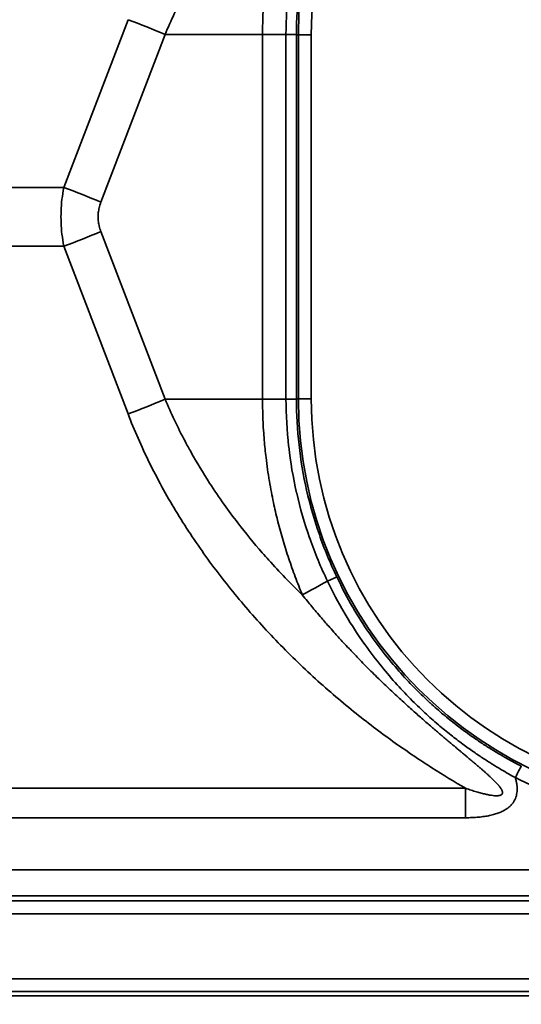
# Model space of a CAD drawing. Header units: millimetres. Extents: x 100 to 2070, y 30 to 1455.
# Tile 74 of 79: x 1327 to 1346, y 847 to 885. Entities that reach past the tile are written whole.
import ezdxf

# ---------------------------------------------------------------- set-up
doc = ezdxf.new("R2010")
doc.units = ezdxf.units.MM
doc.header["$LTSCALE"] = 5
doc.layers.add('Bemaßung (ISO)', color=7, linetype='Continuous', lineweight=25)
doc.layers.add('Sichtbar schmal (ISO)', color=7, linetype='Continuous', lineweight=35)
doc.styles.add('Notiztext (ISO)', font='verdana.ttf')
doc.dimstyles.new('wedi USA', dxfattribs={"dimscale": 5, "dimtxt": 2.5, "dimasz": 4, "dimexe": 2, "dimexo": 0.8, "dimgap": 0.3, "dimtad": 1, "dimdec": 1, "dimrnd": 1e-08, "dimtxsty": 'Notiztext (ISO)', "dimcen": 0.09, "dimclrd": 7, "dimclre": 7, "dimclrt": 256, "dimadec": 0, "dimazin": 2, "dimtfac": 0.6, "dimtmove": 0, "dimatfit": 3, "dimfxl": 1, "dimtolj": 1, "dimlwd": -1, "dimlwe": -1, "dimarcsym": 0})

# ---------------------------------------------------------------- blocks, each defined once
blk = doc.blocks.new('*D106')
at = {"layer": 'Bemaßung (ISO)', "color": 7, "transparency": 16777216}
for p, q in [((699.807, 848.545), (699.807, 726.117)), ((1400.987, 848.528), (1400.987, 726.117)), ((719.807, 736.117), (1380.987, 736.117))]:
    blk.add_line(p, q, dxfattribs=at)
for points in [[(719.807, 739.45), (719.807, 732.784), (699.807, 736.117)], [(1380.987, 739.45), (1380.987, 732.784), (1400.987, 736.117)]]:
    blk.add_solid(points, dxfattribs=at)
at = {"layer": 'Defpoints', "color": 0, "transparency": 16777216}
for p in [(699.807, 852.545), (1400.987, 852.528), (1400.987, 736.117)]:
    blk.add_point(p, dxfattribs=at)
at = {"layer": 'Bemaßung (ISO)', "transparency": 16777216, "insert": (983.2, 753.97), "char_height": 12.5, "attachment_point": 1, "style": 'Notiztext (ISO)'}
blk.add_mtext('\\A1;701,2 [27 5/8]"', dxfattribs=at)

msp = doc.modelspace()

# ---------------------------------------------------------------- linework, layer by layer
at = {"layer": 'Sichtbar schmal (ISO)'}
for p, q in [((1328.407, 878.678), (1330.898, 885.172)), ((1329.845, 878.108), (1332.335, 884.602)), ((1332.335, 884.602), (1336.11, 884.602)), ((1336.11, 884.602), (1337.019, 884.602)), ((1336.11, 884.602), (1336.11, 870.472)), ((1337.019, 870.472), (1337.019, 884.602)), ((1337.424, 884.592), (1337.5, 884.592)), ((1337.424, 870.482), (1337.424, 884.592)), ((1337.5, 870.482), (1337.5, 884.592)), ((1338, 884.592), (1337.5, 884.592)), ((1338, 870.482), (1338, 884.592)), ((1193.862, 878.678), (1328.407, 878.678)), ((1332.335, 870.472), (1329.845, 876.966)), ((1193.862, 876.396), (1328.407, 876.396)), ((1330.898, 869.902), (1328.407, 876.396)), ((1332.335, 870.472), (1336.11, 870.472)), ((1336.11, 870.472), (1337.019, 870.472)), ((1337.5, 870.482), (1337.424, 870.482)), ((1338, 870.482), (1337.5, 870.482)), ((1343.971, 855.405), (1178.309, 855.405)), ((1343.971, 854.264), (1178.309, 854.264)), ((1136.639, 852.262), (1396.283, 852.238)), ((1396.278, 851.238), (1136.638, 851.262)), ((701.807, 851.046), (1396.47, 851.046)), ((1396.47, 850.546), (701.807, 850.546)), ((701.789, 848.028), (1396.488, 848.028)), ((1396.488, 847.528), (701.789, 847.528)), ((701.623, 847.362), (1396.654, 847.362))]:
    msp.add_line(p, q, dxfattribs=at)
for centre, radius, start, end in [((1353.388, 884.592), 15.889, 0, 180), ((1353.388, 884.592), 15.389, 0, 180), ((1353.388, 870.482), 15.889, 180, 0), ((1353.388, 870.482), 15.389, 180, 0)]:
    msp.add_arc(centre, radius, start, end, dxfattribs=at)
for centre, major_axis, ratio, start_param, end_param in [((1330.924, 884.602), (4.668, -1.79), 0.104799, 1.304034, 1.616531), ((1336.924, 884.597), (0.5, -0.005), 0.011189, 0.017586, 1.378221), ((1328.433, 878.108), (4.668, -1.79), 0.104799, 1.304034, 1.616531), ((1328.433, 876.966), (4.668, 1.79), 0.104798, 4.666655, 4.979151), ((1330.924, 870.472), (4.668, 1.79), 0.104799, 4.666654, 4.979151), ((1340.441, 864.439), (8.788, 4.773), 0.002499, 4.388009, 4.503048), ((1338.536, 863.375), (0.451, 0.216), 0.013418, 0.017455, 1.361865), ((1345.912, 855.816), (0.227, 0.445), 0.004668, 0.01754, 1.573172), ((1343.919, 854.264), (0, -10), 0.005236, 1.570796, 1.685162)]:
    msp.add_ellipse(centre, major_axis=major_axis, ratio=ratio, start_param=start_param, end_param=end_param, dxfattribs=at)
for points, knots in [([(1332.335, 884.602), (1332.557, 885.131), (1332.809, 885.666), (1333.094, 886.204), (1333.167, 886.343), (1333.243, 886.482), (1333.32, 886.621), (1333.544, 887.022), (1333.785, 887.423), (1334.042, 887.822), (1334.221, 888.098), (1334.407, 888.372), (1334.599, 888.644), (1334.78, 888.9), (1334.968, 889.153), (1335.159, 889.402), (1335.466, 889.799), (1335.784, 890.186), (1336.106, 890.556), (1336.2, 890.663), (1336.293, 890.769), (1336.387, 890.873), (1336.806, 891.336), (1337.228, 891.77), (1337.652, 892.177)], [0, 0, 0, 0, 0.2, 0.2, 0.2, 0.2514964, 0.2514964, 0.2514964, 0.4, 0.4, 0.4, 0.5028953, 0.5028953, 0.5028953, 0.6, 0.6, 0.6, 0.7551328, 0.7551328, 0.7551328, 0.8, 0.8, 0.8, 0.9999956, 0.9999956, 0.9999956, 0.9999956]), ([(1337.652, 892.177), (1337.556, 891.947), (1337.464, 891.715), (1337.377, 891.481), (1337.376, 891.478), (1337.374, 891.474), (1337.373, 891.471), (1337.287, 891.241), (1337.205, 891.01), (1337.128, 890.778), (1337.052, 890.551), (1336.98, 890.323), (1336.912, 890.095), (1336.91, 890.086), (1336.908, 890.078), (1336.905, 890.07), (1336.838, 889.842), (1336.775, 889.614), (1336.715, 889.38), (1336.713, 889.371), (1336.711, 889.362), (1336.708, 889.352), (1336.648, 889.115), (1336.59, 888.871), (1336.536, 888.616), (1336.535, 888.61), (1336.533, 888.604), (1336.532, 888.598), (1336.477, 888.336), (1336.424, 888.064), (1336.376, 887.775), (1336.327, 887.487), (1336.282, 887.182), (1336.244, 886.856), (1336.242, 886.846), (1336.241, 886.836), (1336.24, 886.826), (1336.203, 886.509), (1336.171, 886.172), (1336.148, 885.808), (1336.147, 885.796), (1336.147, 885.783), (1336.146, 885.771), (1336.123, 885.406), (1336.11, 885.015), (1336.11, 884.602)], [0.0000001, 0.0000001, 0.0000001, 0.0000001, 0.1111111, 0.1111111, 0.1111111, 0.1128067, 0.1128067, 0.1128067, 0.2222222, 0.2222222, 0.2222222, 0.3294836, 0.3294836, 0.3294836, 0.3333333, 0.3333333, 0.3333333, 0.4401766, 0.4401766, 0.4401766, 0.4444444, 0.4444444, 0.4444444, 0.5528739, 0.5528739, 0.5528739, 0.5555556, 0.5555556, 0.5555556, 0.6666667, 0.6666667, 0.6666667, 0.7777778, 0.7777778, 0.7777778, 0.7811003, 0.7811003, 0.7811003, 0.8888889, 0.8888889, 0.8888889, 0.8924928, 0.8924928, 0.8924928, 1, 1, 1, 1]), ([(1337.019, 884.602), (1337.02, 885.203), (1337.053, 885.805), (1337.12, 886.403), (1337.121, 886.409), (1337.122, 886.415), (1337.122, 886.421), (1337.19, 887.018), (1337.29, 887.611), (1337.423, 888.197), (1337.425, 888.205), (1337.427, 888.213), (1337.429, 888.222), (1337.563, 888.808), (1337.729, 889.388), (1337.926, 889.953), (1337.929, 889.961), (1337.932, 889.968), (1337.934, 889.976), (1338.135, 890.548), (1338.366, 891.106), (1338.627, 891.649)], [0, 0, 0, 0, 0.2475199, 0.2475199, 0.2475199, 0.25, 0.25, 0.25, 0.4965148, 0.4965148, 0.4965148, 0.5, 0.5, 0.5, 0.7467363, 0.7467363, 0.7467363, 0.75, 0.75, 0.75, 0.9999995, 0.9999995, 0.9999995, 0.9999995]), ([(1337.424, 884.592), (1337.424, 885.185), (1337.457, 885.78), (1337.523, 886.371), (1337.589, 886.961), (1337.689, 887.549), (1337.821, 888.13), (1337.953, 888.711), (1338.117, 889.286), (1338.312, 889.846), (1338.508, 890.406), (1338.733, 890.953), (1338.987, 891.483)], [0, 0, 0, 0, 0.25, 0.25, 0.25, 0.5, 0.5, 0.5, 0.75, 0.75, 0.75, 1, 1, 1, 1]), ([(1328.407, 876.396), (1328.378, 876.552), (1328.354, 876.706), (1328.337, 876.859), (1328.319, 877.011), (1328.308, 877.162), (1328.302, 877.312), (1328.297, 877.462), (1328.297, 877.612), (1328.302, 877.762), (1328.308, 877.912), (1328.319, 878.062), (1328.337, 878.215), (1328.354, 878.367), (1328.378, 878.522), (1328.407, 878.678)], [0.0000009, 0.0000009, 0.0000009, 0.0000009, 0.2, 0.2, 0.2, 0.4, 0.4, 0.4, 0.6, 0.6, 0.6, 0.8, 0.8, 0.8, 1, 1, 1, 1]), ([(1329.845, 876.966), (1329.817, 877.039), (1329.795, 877.111), (1329.778, 877.182), (1329.777, 877.187), (1329.776, 877.193), (1329.774, 877.198), (1329.76, 877.263), (1329.749, 877.328), (1329.743, 877.392), (1329.742, 877.403), (1329.741, 877.414), (1329.74, 877.425), (1329.736, 877.487), (1329.735, 877.55), (1329.738, 877.612), (1329.739, 877.625), (1329.739, 877.637), (1329.74, 877.649), (1329.745, 877.716), (1329.755, 877.783), (1329.769, 877.85), (1329.771, 877.859), (1329.772, 877.867), (1329.774, 877.876), (1329.792, 877.952), (1329.815, 878.03), (1329.845, 878.108)], [0.0000017, 0.0000017, 0.0000017, 0.0000017, 0.1862369, 0.1862369, 0.1862369, 0.2, 0.2, 0.2, 0.3709453, 0.3709453, 0.3709453, 0.4, 0.4, 0.4, 0.5670951, 0.5670951, 0.5670951, 0.6, 0.6, 0.6, 0.7776772, 0.7776772, 0.7776772, 0.8, 0.8, 0.8, 1, 1, 1, 1]), ([(1337.652, 862.897), (1337.202, 863.329), (1336.766, 863.779), (1336.35, 864.243), (1336.265, 864.338), (1336.18, 864.433), (1336.097, 864.529), (1335.771, 864.903), (1335.456, 865.286), (1335.152, 865.682), (1334.972, 865.916), (1334.795, 866.155), (1334.623, 866.397), (1334.429, 866.669), (1334.241, 866.945), (1334.06, 867.225), (1333.807, 867.616), (1333.566, 868.014), (1333.342, 868.414), (1333.262, 868.557), (1333.184, 868.7), (1333.108, 868.842), (1332.82, 869.386), (1332.563, 869.929), (1332.335, 870.472)], [0, 0, 0, 0, 0.2, 0.2, 0.2, 0.2407734, 0.2407734, 0.2407734, 0.4, 0.4, 0.4, 0.4942406, 0.4942406, 0.4942406, 0.6, 0.6, 0.6, 0.747446, 0.747446, 0.747446, 0.8, 0.8, 0.8, 1, 1, 1, 1]), ([(1336.11, 870.472), (1336.11, 870.045), (1336.124, 869.641), (1336.148, 869.266), (1336.156, 869.138), (1336.165, 869.014), (1336.175, 868.893), (1336.195, 868.657), (1336.218, 868.433), (1336.244, 868.218), (1336.281, 867.9), (1336.325, 867.602), (1336.372, 867.32), (1336.373, 867.312), (1336.374, 867.305), (1336.376, 867.298), (1336.424, 867.009), (1336.477, 866.736), (1336.532, 866.475), (1336.584, 866.235), (1336.637, 866.004), (1336.694, 865.779), (1336.699, 865.759), (1336.704, 865.74), (1336.709, 865.72), (1336.771, 865.477), (1336.836, 865.239), (1336.905, 865.003), (1336.975, 864.766), (1337.049, 864.531), (1337.128, 864.295), (1337.207, 864.06), (1337.29, 863.826), (1337.377, 863.592), (1337.465, 863.359), (1337.556, 863.127), (1337.652, 862.897)], [0, 0, 0, 0, 0.111111, 0.111111, 0.111111, 0.148906, 0.148906, 0.148906, 0.222222, 0.222222, 0.222222, 0.330465, 0.330465, 0.330465, 0.333333, 0.333333, 0.333333, 0.444444, 0.444444, 0.444444, 0.546721, 0.546721, 0.546721, 0.555556, 0.555556, 0.555556, 0.666667, 0.666667, 0.666667, 0.777778, 0.777778, 0.777778, 0.888889, 0.888889, 0.888889, 1, 1, 1, 1]), ([(1337.019, 870.472), (1337.064, 870.473), (1337.107, 870.474), (1337.148, 870.474), (1337.188, 870.475), (1337.226, 870.476), (1337.26, 870.476), (1337.278, 870.477), (1337.295, 870.477), (1337.31, 870.477), (1337.324, 870.478), (1337.336, 870.478), (1337.347, 870.478), (1337.371, 870.479), (1337.39, 870.479), (1337.403, 870.48), (1337.416, 870.481), (1337.423, 870.481), (1337.424, 870.482)], [0, 0, 0, 0, 0.2, 0.2, 0.2, 0.4, 0.4, 0.4, 0.507849, 0.507849, 0.507849, 0.6, 0.6, 0.6, 0.8, 0.8, 0.8, 1, 1, 1, 1]), ([(1338.627, 863.425), (1338.368, 863.964), (1338.138, 864.518), (1337.938, 865.087), (1337.937, 865.091), (1337.935, 865.095), (1337.934, 865.099), (1337.736, 865.665), (1337.568, 866.244), (1337.434, 866.831), (1337.432, 866.838), (1337.43, 866.846), (1337.428, 866.853), (1337.294, 867.442), (1337.192, 868.037), (1337.124, 868.636), (1337.124, 868.642), (1337.123, 868.647), (1337.122, 868.653), (1337.054, 869.258), (1337.02, 869.865), (1337.019, 870.472)], [0.0000002, 0.0000002, 0.0000002, 0.0000002, 0.2481812, 0.2481812, 0.2481812, 0.25, 0.25, 0.25, 0.4968863, 0.4968863, 0.4968863, 0.5, 0.5, 0.5, 0.747623, 0.747623, 0.747623, 0.75, 0.75, 0.75, 1, 1, 1, 1]), ([(1338.987, 863.591), (1338.733, 864.122), (1338.507, 864.668), (1338.312, 865.229), (1338.117, 865.789), (1337.952, 866.363), (1337.82, 866.944), (1337.688, 867.525), (1337.589, 868.113), (1337.523, 868.704), (1337.457, 869.295), (1337.424, 869.889), (1337.424, 870.482)], [0, 0, 0, 0, 0.25, 0.25, 0.25, 0.5, 0.5, 0.5, 0.75, 0.75, 0.75, 1, 1, 1, 1]), ([(1343.971, 855.405), (1343.557, 855.646), (1342.687, 856.174), (1341.274, 857.123), (1339.745, 858.269), (1338.154, 859.62), (1336.602, 861.125), (1335.182, 862.71), (1333.901, 864.358), (1332.717, 866.142), (1331.685, 868.025), (1331.139, 869.273), (1330.898, 869.902)], [0.0000004, 0.0000004, 0.0000004, 0.0000004, 0.1, 0.2, 0.3, 0.4, 0.5, 0.6, 0.7, 0.8, 0.9, 1, 1, 1, 1]), ([(1345.91, 855.816), (1345.824, 855.862), (1345.734, 855.912), (1345.638, 855.966), (1345.546, 856.019), (1345.448, 856.075), (1345.346, 856.136), (1345.342, 856.138), (1345.338, 856.141), (1345.335, 856.143), (1345.232, 856.204), (1345.124, 856.27), (1345.011, 856.34), (1345.007, 856.343), (1345.003, 856.345), (1344.999, 856.348), (1344.886, 856.419), (1344.767, 856.495), (1344.644, 856.576), (1344.64, 856.579), (1344.636, 856.581), (1344.632, 856.584), (1344.508, 856.666), (1344.38, 856.753), (1344.246, 856.846), (1344.242, 856.849), (1344.238, 856.852), (1344.234, 856.854), (1344.1, 856.948), (1343.961, 857.048), (1343.817, 857.155), (1343.813, 857.158), (1343.809, 857.161), (1343.804, 857.165), (1343.66, 857.272), (1343.511, 857.387), (1343.357, 857.51), (1343.352, 857.513), (1343.348, 857.516), (1343.344, 857.52), (1343.189, 857.644), (1343.028, 857.776), (1342.863, 857.918), (1342.859, 857.922), (1342.855, 857.925), (1342.851, 857.929), (1342.684, 858.072), (1342.512, 858.225), (1342.335, 858.39), (1342.332, 858.394), (1342.328, 858.397), (1342.325, 858.4), (1342.146, 858.567), (1341.963, 858.746), (1341.774, 858.939), (1341.771, 858.941), (1341.769, 858.944), (1341.766, 858.947), (1341.575, 859.143), (1341.378, 859.354), (1341.176, 859.582), (1340.975, 859.811), (1340.769, 860.057), (1340.559, 860.324), (1340.349, 860.592), (1340.135, 860.88), (1339.92, 861.194), (1339.917, 861.198), (1339.914, 861.202), (1339.911, 861.206), (1339.699, 861.516), (1339.484, 861.851), (1339.27, 862.217), (1339.267, 862.222), (1339.264, 862.227), (1339.261, 862.232), (1339.047, 862.599), (1338.833, 862.997), (1338.627, 863.425)], [0, 0, 0, 0, 0.066667, 0.066667, 0.066667, 0.131057, 0.131057, 0.131057, 0.133333, 0.133333, 0.133333, 0.19771, 0.19771, 0.19771, 0.2, 0.2, 0.2, 0.264575, 0.264575, 0.264575, 0.266667, 0.266667, 0.266667, 0.331335, 0.331335, 0.331335, 0.333333, 0.333333, 0.333333, 0.398072, 0.398072, 0.398072, 0.4, 0.4, 0.4, 0.464869, 0.464869, 0.464869, 0.466667, 0.466667, 0.466667, 0.531747, 0.531747, 0.531747, 0.533333, 0.533333, 0.533333, 0.598713, 0.598713, 0.598713, 0.6, 0.6, 0.6, 0.665781, 0.665781, 0.665781, 0.666667, 0.666667, 0.666667, 0.733333, 0.733333, 0.733333, 0.8, 0.8, 0.8, 0.866667, 0.866667, 0.866667, 0.867511, 0.867511, 0.867511, 0.933333, 0.933333, 0.933333, 0.934235, 0.934235, 0.934235, 1, 1, 1, 1]), ([(1346.139, 856.261), (1346.054, 856.305), (1345.962, 856.352), (1345.866, 856.403), (1345.774, 856.453), (1345.676, 856.506), (1345.574, 856.563), (1345.57, 856.566), (1345.567, 856.568), (1345.563, 856.57), (1345.461, 856.627), (1345.353, 856.689), (1345.241, 856.755), (1345.237, 856.758), (1345.233, 856.76), (1345.229, 856.763), (1345.117, 856.829), (1344.999, 856.901), (1344.878, 856.978), (1344.874, 856.98), (1344.87, 856.983), (1344.866, 856.985), (1344.743, 857.062), (1344.616, 857.145), (1344.485, 857.233), (1344.481, 857.236), (1344.476, 857.239), (1344.472, 857.241), (1344.34, 857.33), (1344.203, 857.425), (1344.062, 857.527), (1344.058, 857.53), (1344.053, 857.533), (1344.049, 857.536), (1343.907, 857.638), (1343.76, 857.748), (1343.609, 857.865), (1343.604, 857.868), (1343.6, 857.872), (1343.596, 857.875), (1343.443, 857.993), (1343.286, 858.12), (1343.123, 858.256), (1343.119, 858.259), (1343.115, 858.263), (1343.111, 858.266), (1342.948, 858.403), (1342.779, 858.551), (1342.606, 858.709), (1342.602, 858.713), (1342.599, 858.716), (1342.595, 858.719), (1342.42, 858.879), (1342.24, 859.051), (1342.055, 859.238), (1342.053, 859.24), (1342.05, 859.243), (1342.048, 859.245), (1341.86, 859.434), (1341.668, 859.638), (1341.47, 859.859), (1341.273, 860.08), (1341.072, 860.318), (1340.867, 860.577), (1340.662, 860.836), (1340.453, 861.116), (1340.243, 861.421), (1340.241, 861.424), (1340.238, 861.428), (1340.235, 861.432), (1340.028, 861.733), (1339.819, 862.059), (1339.611, 862.415), (1339.608, 862.42), (1339.605, 862.424), (1339.602, 862.429), (1339.394, 862.786), (1339.187, 863.173), (1338.987, 863.591)], [0, 0, 0, 0, 0.0666667, 0.0666667, 0.0666667, 0.1310559, 0.1310559, 0.1310559, 0.1333333, 0.1333333, 0.1333333, 0.197709, 0.197709, 0.197709, 0.2, 0.2, 0.2, 0.2645747, 0.2645747, 0.2645747, 0.2666667, 0.2666667, 0.2666667, 0.3313346, 0.3313346, 0.3313346, 0.3333333, 0.3333333, 0.3333333, 0.398071, 0.398071, 0.398071, 0.4, 0.4, 0.4, 0.4648688, 0.4648688, 0.4648688, 0.4666667, 0.4666667, 0.4666667, 0.5317464, 0.5317464, 0.5317464, 0.5333333, 0.5333333, 0.5333333, 0.5987126, 0.5987126, 0.5987126, 0.6, 0.6, 0.6, 0.66578, 0.66578, 0.66578, 0.6666667, 0.6666667, 0.6666667, 0.7333333, 0.7333333, 0.7333333, 0.8, 0.8, 0.8, 0.8666667, 0.8666667, 0.8666667, 0.8675105, 0.8675105, 0.8675105, 0.9333333, 0.9333333, 0.9333333, 0.9342347, 0.9342347, 0.9342347, 1, 1, 1, 1]), ([(1337.652, 862.897), (1337.718, 862.813), (1337.785, 862.73), (1337.852, 862.648), (1337.964, 862.511), (1338.076, 862.376), (1338.187, 862.244), (1338.255, 862.163), (1338.323, 862.083), (1338.391, 862.004), (1338.499, 861.878), (1338.606, 861.754), (1338.714, 861.633), (1338.784, 861.553), (1338.854, 861.474), (1338.925, 861.396), (1339.03, 861.28), (1339.135, 861.165), (1339.241, 861.051), (1339.314, 860.971), (1339.387, 860.893), (1339.461, 860.815), (1339.564, 860.705), (1339.668, 860.596), (1339.773, 860.488), (1339.849, 860.408), (1339.926, 860.33), (1340.003, 860.251), (1340.105, 860.148), (1340.207, 860.045), (1340.308, 859.945), (1340.387, 859.867), (1340.466, 859.789), (1340.544, 859.713), (1340.64, 859.619), (1340.736, 859.527), (1340.829, 859.438), (1340.906, 859.364), (1340.982, 859.291), (1341.057, 859.221), (1341.144, 859.139), (1341.228, 859.06), (1341.311, 858.984), (1341.383, 858.917), (1341.454, 858.852), (1341.523, 858.789), (1341.599, 858.719), (1341.673, 858.652), (1341.744, 858.588), (1341.811, 858.527), (1341.877, 858.469), (1341.94, 858.412), (1342.006, 858.353), (1342.071, 858.296), (1342.134, 858.24), (1342.196, 858.185), (1342.257, 858.132), (1342.316, 858.08), (1342.374, 858.029), (1342.431, 857.98), (1342.486, 857.932), (1342.545, 857.881), (1342.602, 857.832), (1342.657, 857.784), (1342.709, 857.74), (1342.759, 857.697), (1342.808, 857.655), (1342.862, 857.609), (1342.916, 857.563), (1342.968, 857.519), (1343.013, 857.481), (1343.057, 857.443), (1343.1, 857.407), (1343.152, 857.363), (1343.201, 857.321), (1343.25, 857.28), (1343.29, 857.247), (1343.329, 857.214), (1343.367, 857.182), (1343.415, 857.141), (1343.462, 857.102), (1343.508, 857.064), (1343.543, 857.035), (1343.577, 857.006), (1343.611, 856.978), (1343.656, 856.94), (1343.7, 856.903), (1343.742, 856.868), (1343.773, 856.842), (1343.804, 856.816), (1343.833, 856.792), (1343.876, 856.756), (1343.917, 856.722), (1343.957, 856.688), (1343.984, 856.666), (1344.01, 856.643), (1344.037, 856.621), (1344.076, 856.588), (1344.115, 856.556), (1344.152, 856.525), (1344.176, 856.505), (1344.199, 856.485), (1344.222, 856.466), (1344.259, 856.435), (1344.295, 856.404), (1344.33, 856.375), (1344.35, 856.357), (1344.371, 856.34), (1344.391, 856.323), (1344.426, 856.293), (1344.459, 856.265), (1344.491, 856.237), (1344.51, 856.221), (1344.528, 856.206), (1344.545, 856.19), (1344.577, 856.163), (1344.609, 856.136), (1344.639, 856.109), (1344.655, 856.095), (1344.671, 856.081), (1344.686, 856.068), (1344.716, 856.041), (1344.745, 856.015), (1344.774, 855.99), (1344.788, 855.978), (1344.801, 855.965), (1344.815, 855.953), (1344.843, 855.928), (1344.87, 855.903), (1344.896, 855.879), (1344.908, 855.868), (1344.92, 855.857), (1344.932, 855.846), (1344.958, 855.821), (1344.983, 855.798), (1345.007, 855.775), (1345.017, 855.765), (1345.027, 855.755), (1345.037, 855.745), (1345.061, 855.722), (1345.084, 855.7), (1345.105, 855.678), (1345.114, 855.669), (1345.122, 855.661), (1345.13, 855.652), (1345.152, 855.63), (1345.172, 855.609), (1345.191, 855.588), (1345.197, 855.581), (1345.204, 855.573), (1345.211, 855.566), (1345.229, 855.545), (1345.247, 855.525), (1345.263, 855.506), (1345.268, 855.5), (1345.273, 855.493), (1345.279, 855.487), (1345.294, 855.468), (1345.308, 855.449), (1345.321, 855.431), (1345.325, 855.426), (1345.329, 855.42), (1345.333, 855.415), (1345.345, 855.397), (1345.356, 855.381), (1345.365, 855.365), (1345.367, 855.36), (1345.37, 855.355), (1345.372, 855.351), (1345.381, 855.335), (1345.388, 855.32), (1345.394, 855.306), (1345.395, 855.302), (1345.397, 855.299), (1345.398, 855.295), (1345.404, 855.278), (1345.408, 855.262), (1345.409, 855.247), (1345.411, 855.233), (1345.41, 855.219), (1345.407, 855.207), (1345.404, 855.195), (1345.399, 855.184), (1345.391, 855.174), (1345.383, 855.163), (1345.373, 855.154), (1345.359, 855.146), (1345.345, 855.138), (1345.328, 855.131), (1345.308, 855.126), (1345.287, 855.121), (1345.263, 855.117), (1345.235, 855.115), (1345.211, 855.113), (1345.183, 855.113), (1345.153, 855.113), (1345.15, 855.114), (1345.146, 855.114), (1345.143, 855.114), (1345.112, 855.115), (1345.078, 855.118), (1345.042, 855.122), (1345.038, 855.123), (1345.035, 855.123), (1345.031, 855.123), (1344.994, 855.128), (1344.954, 855.134), (1344.912, 855.141), (1344.908, 855.142), (1344.905, 855.143), (1344.901, 855.143), (1344.855, 855.152), (1344.805, 855.162), (1344.752, 855.174), (1344.7, 855.186), (1344.644, 855.199), (1344.585, 855.215), (1344.527, 855.23), (1344.465, 855.247), (1344.4, 855.267), (1344.336, 855.286), (1344.267, 855.307), (1344.196, 855.33), (1344.124, 855.353), (1344.049, 855.378), (1343.971, 855.405)], [0, 0, 0, 0, 0.00867, 0.00867, 0.00867, 0.023256, 0.023256, 0.023256, 0.032229, 0.032229, 0.032229, 0.046512, 0.046512, 0.046512, 0.055844, 0.055844, 0.055844, 0.069767, 0.069767, 0.069767, 0.079427, 0.079427, 0.079427, 0.093023, 0.093023, 0.093023, 0.103021, 0.103021, 0.103021, 0.116279, 0.116279, 0.116279, 0.126655, 0.126655, 0.126655, 0.139535, 0.139535, 0.139535, 0.150279, 0.150279, 0.150279, 0.162791, 0.162791, 0.162791, 0.173871, 0.173871, 0.173871, 0.186047, 0.186047, 0.186047, 0.197459, 0.197459, 0.197459, 0.209302, 0.209302, 0.209302, 0.221061, 0.221061, 0.221061, 0.232558, 0.232558, 0.232558, 0.244669, 0.244669, 0.244669, 0.255814, 0.255814, 0.255814, 0.268274, 0.268274, 0.268274, 0.27907, 0.27907, 0.27907, 0.291877, 0.291877, 0.291877, 0.302326, 0.302326, 0.302326, 0.31548, 0.31548, 0.31548, 0.325581, 0.325581, 0.325581, 0.339085, 0.339085, 0.339085, 0.348837, 0.348837, 0.348837, 0.36269, 0.36269, 0.36269, 0.372093, 0.372093, 0.372093, 0.386293, 0.386293, 0.386293, 0.395349, 0.395349, 0.395349, 0.409897, 0.409897, 0.409897, 0.418605, 0.418605, 0.418605, 0.4335, 0.4335, 0.4335, 0.44186, 0.44186, 0.44186, 0.457103, 0.457103, 0.457103, 0.465116, 0.465116, 0.465116, 0.480707, 0.480707, 0.480707, 0.488372, 0.488372, 0.488372, 0.504314, 0.504314, 0.504314, 0.511628, 0.511628, 0.511628, 0.52792, 0.52792, 0.52792, 0.534884, 0.534884, 0.534884, 0.551523, 0.551523, 0.551523, 0.55814, 0.55814, 0.55814, 0.575126, 0.575126, 0.575126, 0.581395, 0.581395, 0.581395, 0.598731, 0.598731, 0.598731, 0.604651, 0.604651, 0.604651, 0.622336, 0.622336, 0.622336, 0.627907, 0.627907, 0.627907, 0.645941, 0.645941, 0.645941, 0.651163, 0.651163, 0.651163, 0.669537, 0.669537, 0.669537, 0.674419, 0.674419, 0.674419, 0.697674, 0.697674, 0.697674, 0.72093, 0.72093, 0.72093, 0.744186, 0.744186, 0.744186, 0.767442, 0.767442, 0.767442, 0.790698, 0.790698, 0.790698, 0.813953, 0.813953, 0.813953, 0.834773, 0.834773, 0.834773, 0.837209, 0.837209, 0.837209, 0.858372, 0.858372, 0.858372, 0.860465, 0.860465, 0.860465, 0.881979, 0.881979, 0.881979, 0.883721, 0.883721, 0.883721, 0.906977, 0.906977, 0.906977, 0.930233, 0.930233, 0.930233, 0.953488, 0.953488, 0.953488, 0.976744, 0.976744, 0.976744, 1, 1, 1, 1]), ([(1345.91, 855.816), (1345.923, 855.767), (1345.946, 855.672), (1345.969, 855.535), (1345.979, 855.405), (1345.976, 855.282), (1345.961, 855.168), (1345.933, 855.062), (1345.893, 854.962), (1345.839, 854.866), (1345.768, 854.773), (1345.675, 854.68), (1345.559, 854.594), (1345.425, 854.518), (1345.273, 854.451), (1345.103, 854.395), (1344.915, 854.348), (1344.709, 854.311), (1344.485, 854.284), (1344.241, 854.268), (1344.063, 854.264), (1343.971, 854.264)], [0, 0, 0, 0, 0.0526316, 0.1052632, 0.1578947, 0.2105263, 0.2631579, 0.3157895, 0.3684211, 0.4210526, 0.4736842, 0.5263158, 0.5789474, 0.6315789, 0.6842105, 0.7368421, 0.7894737, 0.8421053, 0.8947368, 0.9473684, 0.9999992, 0.9999992, 0.9999992, 0.9999992])]:
    msp.add_open_spline(points, degree=3, knots=knots, dxfattribs=at)
msp.add_open_spline([(1360.871, 855.819), (1360.357, 855.556), (1359.308, 855.089), (1357.664, 854.553), (1355.974, 854.193), (1354.255, 854.012), (1352.527, 854.012), (1350.808, 854.192), (1349.117, 854.551), (1347.473, 855.086), (1346.424, 855.554), (1345.91, 855.816)], degree=3, dxfattribs=at)

# ---------------------------------------------------------------- dimensions: what is measured, and where the dimension line sits
at = {"layer": 'Bemaßung (ISO)', "color": 7}
dim = msp.add_linear_dim(base=(1400.987, 736.117), p1=(699.807, 852.545), p2=(1400.987, 852.528), angle=180, text='<>"', dimstyle='wedi USA', override={"dimgap": 0.3, "dimdec": 1, "dimtol": 0, "dimlim": 0, "dimtp": 0, "dimtm": 0, "dimtdec": 2, "dimtofl": 0, "dimatfit": 1}, dxfattribs=at)
dim.commit()
dim.dimension.update_dxf_attribs({"geometry": '*D106', "text_midpoint": (1050.397, 736.117), "dimtype": 160})

doc.saveas('drawing.dxf')
